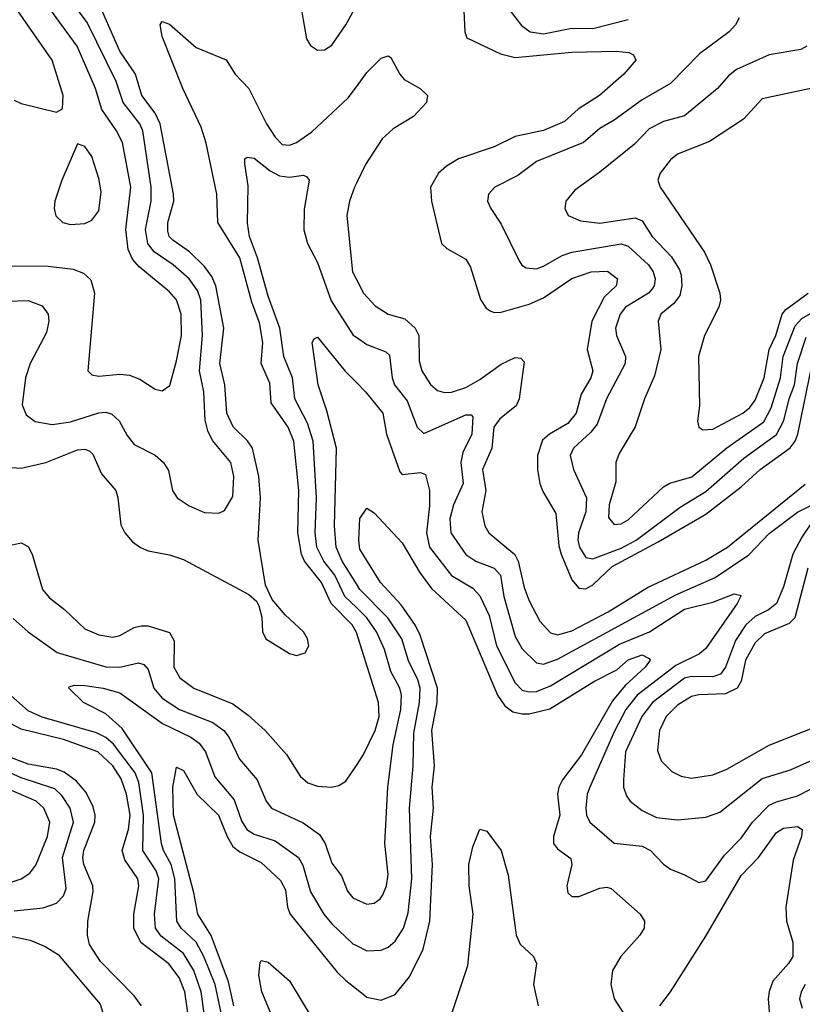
# Model space of a CAD drawing. Header units: inches. Extents: x 1308407 to 1441228, y 959628 to 1036311.
# Tile 188 of 256: x 1319046 to 1321264, y 1023374 to 1026165. Entities that reach past the tile are written whole.
import ezdxf

# ---------------------------------------------------------------- set-up
doc = ezdxf.new("R2010")
doc.units = ezdxf.units.IN
doc.header["$MEASUREMENT"] = 0
doc.layers.add('B3012', color=7, linetype='Continuous')
doc.layers.add('B3022', color=7, linetype='Continuous')

msp = doc.modelspace()

# ---------------------------------------------------------------- linework, layer by layer
at = {"layer": 'B3012', "color": 5}
for points, elevation in [([(1318950, 1025364.7), (1319070, 1025369), (1319110, 1025353.9), (1319126.7, 1025330), (1319128.9, 1025310), (1319121.5, 1025278.5), (1319075.5, 1025190), (1319062.6, 1025150), (1319053, 1025073), (1319064.5, 1025044.5), (1319090, 1025025.6), (1319137.5, 1025017.5), (1319190, 1025025.3), (1319270, 1025050.5), (1319290, 1025052), (1319307, 1025047), (1319327.8, 1025027.8), (1319350, 1024986.3), (1319370, 1024960.7), (1319430.1, 1024930.1), (1319453.8, 1024910), (1319467.1, 1024887.1), (1319479.2, 1024830), (1319491.7, 1024810), (1319526.5, 1024786.5), (1319570, 1024768.4), (1319610, 1024766.2), (1319626.6, 1024773.4), (1319650, 1024813), (1319653, 1024870), (1319643.8, 1024910), (1319592.3, 1024972.3), (1319579.2, 1024999.2), (1319571.5, 1025030), (1319567.2, 1025110), (1319555.3, 1025170), (1319563.9, 1025270), (1319559.2, 1025370), (1319550, 1025397), (1319526.5, 1025430), (1319480.4, 1025470), (1319426.8, 1025506.8), (1319409, 1025530), (1319402.5, 1025570), (1319418.1, 1025650), (1319418.7, 1025690), (1319394.8, 1025850), (1319385.9, 1025870), (1319338.7, 1025930), (1319318.9, 1025990), (1319236.9, 1026156.9), (1319168.3, 1026250)], 2840), ([(1319010, 1024897), (1319050, 1024894.1), (1319119.7, 1024910), (1319210, 1024945.6), (1319230, 1024947.8), (1319243, 1024943), (1319253.3, 1024933.3), (1319277.8, 1024877.8), (1319318.2, 1024830), (1319324.4, 1024810), (1319332.7, 1024732.7), (1319343.5, 1024710), (1319365.2, 1024685.2), (1319388.4, 1024668.4), (1319410, 1024659.8), (1319470, 1024648.2), (1319510, 1024635.3), (1319695.5, 1024535.5), (1319716.5, 1024516.5), (1319723.2, 1024503.2), (1319731.8, 1024471.8), (1319733.7, 1024430), (1319743.1, 1024410), (1319810, 1024368.7), (1319830, 1024363.2), (1319855.1, 1024370), (1319864.8, 1024390), (1319861.8, 1024410), (1319849.8, 1024430), (1319798.3, 1024478.3), (1319761.6, 1024521.6), (1319742.2, 1024562.2), (1319721.2, 1024690), (1319728.7, 1024810), (1319723.5, 1024870), (1319705.2, 1024950), (1319691, 1024971), (1319650.8, 1025010.8), (1319633.2, 1025050), (1319627.4, 1025130), (1319613.1, 1025190), (1319624.7, 1025290), (1319601.7, 1025410), (1319590, 1025436.9), (1319570, 1025464.9), (1319526.7, 1025506.7), (1319479.7, 1025539.7), (1319469.9, 1025550), (1319465.3, 1025565.3), (1319466, 1025590), (1319482.4, 1025650), (1319481.5, 1025670), (1319444.3, 1025870), (1319430, 1025899.7), (1319392.2, 1025950), (1319374.4, 1026010), (1319330, 1026075.9), (1319264.8, 1026224.8)], 2820), ([(1318990, 1025467), (1319126.2, 1025466.2), (1319197.5, 1025457.5), (1319226.8, 1025446.8), (1319247.1, 1025427.1), (1319258.2, 1025390), (1319238.9, 1025170), (1319250, 1025158), (1319270, 1025154.2), (1319330, 1025160.1), (1319357.5, 1025157.5), (1319386.2, 1025146.2), (1319430, 1025118), (1319450, 1025112.9), (1319471.6, 1025128.4), (1319490, 1025197.6), (1319504, 1025270), (1319503.7, 1025330), (1319490, 1025371.1), (1319470, 1025393.9), (1319384.1, 1025464.1), (1319365.8, 1025485.8), (1319353, 1025513), (1319346.3, 1025570), (1319360.4, 1025690), (1319336.8, 1025816.8), (1319320.6, 1025850), (1319278.6, 1025910), (1319260.5, 1025970), (1319209.2, 1026090), (1319121.2, 1026210)], 2860), ([(1319845.8, 1026185.8), (1319858.4, 1026110), (1319870, 1026091.7), (1319890, 1026078.6), (1319910, 1026079.3), (1319930, 1026092.8), (1319970, 1026150.1), (1320000, 1026204.8)], 2820), ([(1319030, 1025936.5), (1319050, 1025927.3), (1319150, 1025902.4), (1319167.5, 1025912.5), (1319168.6, 1025950), (1319137.9, 1026050), (1319040.7, 1026190)], 2880), ([(1320000, 1024427.6), (1319999.2, 1024430), (1319987.8, 1024450), (1319928.1, 1024510), (1319901.1, 1024570), (1319852.5, 1024630), (1319844.3, 1024650), (1319833.6, 1024710), (1319836.9, 1024830), (1319822.6, 1024970), (1319806.4, 1025010), (1319758.5, 1025078.5), (1319755, 1025135), (1319730.3, 1025190), (1319734.8, 1025250), (1319725.7, 1025305.7), (1319703.7, 1025363.7), (1319669.6, 1025489.6), (1319607.3, 1025590), (1319604.4, 1025670), (1319574.5, 1025814.5), (1319560.4, 1025860.4), (1319508.6, 1025970), (1319450, 1026117), (1319444.4, 1026150), (1319450, 1026159.3), (1319470, 1026152.4), (1319546.2, 1026086.2), (1319631, 1026051), (1319656.4, 1026010), (1319695.5, 1025970), (1319745.7, 1025870), (1319770, 1025831.6), (1319790, 1025810.8), (1319810, 1025808.7), (1319830, 1025816.9), (1319873.4, 1025846.6), (1319976.7, 1025943.3), (1320000, 1025974.6)], 2780), ([(1320000, 1024498.4), (1319967.1, 1024530), (1319938.7, 1024590), (1319907.3, 1024630), (1319888.2, 1024670), (1319882.8, 1024710), (1319886.5, 1024810), (1319877.1, 1024970), (1319861, 1025021), (1319825.9, 1025090), (1319819, 1025150), (1319794.7, 1025210), (1319782.7, 1025290), (1319750, 1025380.7), (1319720.1, 1025490), (1319696.7, 1025550), (1319691.5, 1025588.5), (1319693.6, 1025693.6), (1319684.2, 1025755.8), (1319684.2, 1025770), (1319690, 1025775.3), (1319710, 1025772.1), (1319756.1, 1025736.1), (1319782.3, 1025722.3), (1319810, 1025718.3), (1319850, 1025723.7), (1319859.6, 1025719.6), (1319866.4, 1025710), (1319851.9, 1025628.1), (1319850.9, 1025569.1), (1319861, 1025530), (1319890, 1025476.1), (1319928.2, 1025368.2), (1319991, 1025271), (1320000, 1025264.7)], 2760), ([(1320000, 1025701.7), (1319994.3, 1025690), (1319980.1, 1025650), (1319972.5, 1025610), (1319989, 1025450), (1320000, 1025428.8)], 2780), ([(1320000, 1024565.6), (1319960.1, 1024630), (1319942.3, 1024670), (1319937.8, 1024730), (1319943.9, 1024950), (1319916.4, 1025056.4), (1319891.4, 1025130), (1319874.7, 1025250), (1319880.1, 1025259.9), (1319890, 1025265.3), (1319968.5, 1025168.5), (1320000, 1025136.2)], 2740), ([(1318990, 1024669), (1319050, 1024682.3), (1319070, 1024671.5), (1319081.2, 1024650), (1319110.2, 1024550), (1319130, 1024526), (1319173, 1024493), (1319230, 1024438.4), (1319270, 1024420.9), (1319310, 1024414.8), (1319330, 1024419.6), (1319370, 1024441.7), (1319390, 1024447.3), (1319410, 1024446.4), (1319470, 1024428), (1319484, 1024404), (1319482.5, 1024330), (1319499.2, 1024299.2), (1319539.3, 1024270), (1319650, 1024226.2), (1319693.3, 1024193.3), (1319741.9, 1024150), (1319802.1, 1024082.1), (1319840.8, 1024020.8), (1319861.9, 1024001.9), (1319890, 1023992.6), (1319929.9, 1023990.1), (1319950, 1023994), (1319970, 1024006.5), (1320000, 1024051.2)], 2780), ([(1319027.2, 1024467.2), (1319070, 1024430.1), (1319151.6, 1024371.6), (1319290, 1024331.1), (1319330, 1024330.1), (1319382.3, 1024342.3), (1319397.7, 1024337.7), (1319410, 1024323.2), (1319425.9, 1024270), (1319450, 1024242.2), (1319499, 1024210), (1319593.3, 1024173.3), (1319624, 1024150), (1319639.6, 1024130), (1319668.7, 1024068.7), (1319718.6, 1024010), (1319744.2, 1023950), (1319759.3, 1023930), (1319849, 1023889), (1319895.3, 1023855.3), (1319911.9, 1023830), (1319930, 1023774.6), (1319957.9, 1023737.9), (1319975.2, 1023695.2), (1319990, 1023676), (1320000, 1023671.6)], 2760), ([(1319568.4, 1023348.4), (1319559.8, 1023410), (1319539.5, 1023470), (1319510, 1023518.5), (1319446.9, 1023566.9), (1319430.9, 1023590), (1319428.2, 1023630), (1319439.7, 1023730), (1319432.6, 1023752.6), (1319395.1, 1023810), (1319396.9, 1023910), (1319383.1, 1024003.1), (1319372.8, 1024030), (1319311.8, 1024111.8), (1319290, 1024130.8), (1319263.4, 1024143.4), (1319110, 1024188.4), (1319070, 1024206.1), (1318970, 1024293.9)], 2760), ([(1319616.7, 1023350), (1319599.7, 1023430), (1319567.5, 1023510), (1319546.3, 1023550), (1319503.5, 1023590), (1319490.9, 1023610), (1319485.1, 1023730), (1319475.1, 1023770), (1319453.5, 1023810), (1319447.6, 1023830), (1319420.4, 1024030), (1319336.1, 1024156.1), (1319290, 1024197.3), (1319226.9, 1024230), (1319185.1, 1024270), (1319186.3, 1024273.7), (1319201.1, 1024278.9), (1319230, 1024277.6), (1319282.4, 1024270), (1319330, 1024257.2), (1319450.5, 1024170.5), (1319531.3, 1024131.3), (1319554.7, 1024114.7), (1319572.3, 1024090), (1319598.8, 1024018.8), (1319653.8, 1023953.8), (1319674.1, 1023894.1), (1319689.2, 1023870), (1319710, 1023856.7), (1319770, 1023837.3), (1319835.8, 1023790), (1319848.3, 1023768.3), (1319870, 1023692.7), (1319907.5, 1023630), (1319930, 1023602.7), (1319990, 1023545.8), (1320000, 1023540.8)], 2740), ([(1319528.3, 1023310), (1319513.7, 1023410), (1319497.4, 1023450), (1319468.6, 1023488.6), (1319389.6, 1023549.6), (1319369.6, 1023590), (1319369, 1023630), (1319383.7, 1023710), (1319380.8, 1023730), (1319344.1, 1023784.1), (1319336.1, 1023810), (1319354, 1023870), (1319358.6, 1023910), (1319348.2, 1023970), (1319333.4, 1024013.4), (1319309.4, 1024050), (1319267.3, 1024090), (1319170, 1024124.6), (1319050, 1024153.9), (1319020.1, 1024170)], 2780), ([(1319391.1, 1023370), (1319370, 1023398.5), (1319275.1, 1023495.1), (1319244.1, 1023544.1), (1319238, 1023570), (1319238.9, 1023610), (1319254.4, 1023694.4), (1319253.4, 1023710), (1319228, 1023770), (1319224.9, 1023790), (1319227.7, 1023810), (1319258.4, 1023890), (1319259.5, 1023910), (1319254.1, 1023934.1), (1319234.4, 1023974.4), (1319207.1, 1024007.1), (1319171.9, 1024031.9), (1319150, 1024040.7), (1319070, 1024054.8), (1319010, 1024077.8)], 2820), ([(1319030, 1023639.5), (1319112.5, 1023647.5), (1319150, 1023660.8), (1319170, 1023681.6), (1319177.6, 1023702.4), (1319167.6, 1023790), (1319198.8, 1023890), (1319188.9, 1023930), (1319165.7, 1023965.7), (1319145.1, 1023985.1), (1319050, 1024016.2), (1318970, 1024051.9)], 2840), ([(1319653.1, 1023370), (1319637.8, 1023437.8), (1319588.9, 1023568.9), (1319551, 1023630), (1319539.3, 1023690), (1319481.8, 1023910), (1319479.7, 1023990), (1319490, 1024046.4), (1319510, 1024037.2), (1319549.1, 1023969.1), (1319609.4, 1023910), (1319633.4, 1023850), (1319650, 1023821.5), (1319670, 1023805.9), (1319730, 1023776.2), (1319784.8, 1023724.8), (1319798.8, 1023698.8), (1319805.1, 1023650), (1319812.2, 1023630), (1319945.7, 1023465.7), (1319970, 1023441.4), (1320000, 1023417.8)], 2720), ([(1318890, 1023675.7), (1319050, 1023730.1), (1319074.2, 1023745.8), (1319091.7, 1023768.3), (1319125.1, 1023850), (1319131, 1023890), (1319114.2, 1023930), (1319092.1, 1023950), (1318950, 1024011.8)], 2860), ([(1318468, 1023330), (1318473.6, 1023386.4), (1318488.9, 1023430), (1318510, 1023448.9), (1318550, 1023460.7), (1318650, 1023474.5), (1318770, 1023484.6), (1318810, 1023498.7), (1318930, 1023558.2), (1318990, 1023567.7), (1319030, 1023565.8), (1319075.8, 1023555.8), (1319118.5, 1023538.5), (1319155.1, 1023515.1), (1319274.3, 1023374.3), (1319281.3, 1023350)], 2820), ([(1319782.5, 1023290), (1319732.1, 1023410), (1319723.5, 1023456.5), (1319726.9, 1023493.1), (1319730, 1023498.4), (1319750, 1023493.4), (1319810, 1023441.1), (1319881.8, 1023321.8)], 2680)]:
    msp.add_lwpolyline(points, dxfattribs=dict(at, elevation=elevation))
at = {"layer": 'B3012', "color": 5, "elevation": 2880}
msp.add_lwpolyline([(1319210, 1025813.2), (1319164.9, 1025710), (1319145.8, 1025650), (1319144, 1025630), (1319148.4, 1025608.4), (1319168, 1025590), (1319190, 1025584.5), (1319230, 1025586.7), (1319250, 1025596.1), (1319270, 1025623.1), (1319276.4, 1025676.4), (1319270, 1025715.1), (1319250, 1025777), (1319230, 1025805.1)], close=True, dxfattribs=at)
at = {"layer": 'B3022', "color": 5}
for points, elevation in [([(1320302.3, 1026230), (1320306.9, 1026130), (1320313, 1026113), (1320408, 1026068), (1320450, 1026058), (1320610, 1026072.5), (1320735.7, 1026075.7), (1320772.1, 1026072.1), (1320784.9, 1026064.9), (1320791.5, 1026050), (1320758, 1026010), (1320688.7, 1025950), (1320628.8, 1025911.2), (1320590, 1025876.4), (1320530, 1025850.3), (1320450, 1025833.6), (1320390, 1025804.5), (1320289.2, 1025770), (1320255.2, 1025750), (1320232.5, 1025730), (1320210.1, 1025690), (1320212.7, 1025650), (1320241.5, 1025530), (1320256.1, 1025516.1), (1320310, 1025486), (1320323.1, 1025463.1), (1320351.5, 1025371.5), (1320367.3, 1025347.3), (1320379.4, 1025339.4), (1320390, 1025335), (1320410, 1025335.9), (1320490, 1025358.5), (1320530, 1025376.4), (1320610, 1025431.6), (1320665.7, 1025450), (1320711.8, 1025451.8), (1320740.2, 1025430), (1320736.3, 1025410), (1320702.1, 1025377.9), (1320667.3, 1025310), (1320654.1, 1025230), (1320670.1, 1025170), (1320664.6, 1025150), (1320636.9, 1025103.1), (1320623, 1025050), (1320599.5, 1025020.5), (1320547.2, 1024990), (1320526.9, 1024973.1), (1320513.4, 1024930), (1320513.6, 1024890), (1320520.1, 1024850), (1320527.9, 1024827.9), (1320564.9, 1024764.9), (1320573.4, 1024673.4), (1320579.8, 1024650), (1320610, 1024577), (1320630, 1024553.6), (1320650, 1024551.8), (1320670, 1024562.6), (1320724.6, 1024615.4), (1320855.4, 1024684.6), (1320990, 1024763.3), (1321090, 1024841), (1321143.7, 1024890), (1321229.1, 1024950.9), (1321243.5, 1024970), (1321251, 1024990), (1321291.6, 1025188.4)], 2820), ([(1321084.6, 1026170), (1321074.4, 1026150), (1321056.5, 1026130), (1320971.9, 1026068.1), (1320890, 1025984.3), (1320810, 1025938), (1320730, 1025879.6), (1320690, 1025856.7), (1320643.8, 1025816.2), (1320510, 1025762.8), (1320457, 1025723), (1320391.8, 1025690), (1320374.3, 1025670), (1320371.6, 1025650), (1320380.9, 1025630), (1320410, 1025585.3), (1320461.3, 1025481.3), (1320468.9, 1025468.9), (1320481.2, 1025461.2), (1320510, 1025458.9), (1320530, 1025465.8), (1320583.2, 1025496.8), (1320610, 1025505.8), (1320750, 1025529.7), (1320770, 1025523), (1320827.7, 1025470), (1320841.1, 1025450), (1320846.3, 1025430), (1320843.9, 1025410), (1320838.2, 1025401.8), (1320827.8, 1025390), (1320762.7, 1025350), (1320747, 1025330), (1320734.2, 1025290), (1320737, 1025270), (1320762.1, 1025210), (1320761.5, 1025190), (1320708.8, 1025090), (1320681.8, 1025018.2), (1320664.3, 1024995.7), (1320614.8, 1024950), (1320606, 1024930), (1320615, 1024890), (1320651.6, 1024810), (1320650.1, 1024769.9), (1320629.5, 1024710.5), (1320627.9, 1024690), (1320632, 1024670), (1320650, 1024640.4), (1320670, 1024637), (1320750, 1024667.1), (1320792.6, 1024690), (1320917.2, 1024782.8), (1320990, 1024827.4), (1321097.5, 1024922.5), (1321190.7, 1024989.3), (1321211.1, 1025028.9), (1321225.9, 1025090), (1321241.3, 1025130), (1321249.5, 1025190), (1321274.7, 1025265.3)], 2840), ([(1320435.4, 1026190), (1320467.9, 1026147.9), (1320492.2, 1026130), (1320530, 1026124.9), (1320610, 1026140.6), (1320670, 1026139.4), (1320770, 1026165.3)], 2840), ([(1321276.1, 1026090), (1321259.4, 1026080.6), (1321170, 1026065.2), (1321076.7, 1026023.3), (1321054.3, 1026005.7), (1321023, 1025970), (1320930, 1025892.2), (1320870, 1025876.3), (1320830, 1025855.5), (1320788.1, 1025811.9), (1320690, 1025732.5), (1320618.6, 1025681.4), (1320593.4, 1025650), (1320590.2, 1025630), (1320600.3, 1025610), (1320635.1, 1025595.1), (1320690, 1025588.5), (1320790, 1025602.7), (1320810, 1025594.3), (1320838.5, 1025550), (1320892.8, 1025492.8), (1320915.7, 1025455.7), (1320920.3, 1025440.3), (1320922.3, 1025410), (1320916.8, 1025383.2), (1320899.9, 1025360.1), (1320863, 1025330), (1320855.1, 1025310), (1320862.4, 1025230), (1320844.7, 1025155.3), (1320816.6, 1025090), (1320789.6, 1025010.4), (1320744.3, 1024935.7), (1320735.3, 1024910), (1320734.7, 1024854.7), (1320716, 1024790), (1320714.1, 1024754.1), (1320730, 1024734.2), (1320750, 1024736.3), (1320770, 1024747), (1320870, 1024841.1), (1320888.6, 1024851.4), (1320950.6, 1024869.4), (1321050, 1024951.4), (1321154.6, 1025025.4), (1321175.5, 1025064.5), (1321202, 1025150), (1321209.5, 1025210), (1321243.1, 1025296.9), (1321262.6, 1025317.4), (1321313, 1025347)], 2860), ([(1320000, 1025974.6), (1320030, 1026015), (1320070, 1026055.5), (1320090, 1026062), (1320098, 1026058), (1320123.2, 1026010), (1320135.5, 1025995.5), (1320180.4, 1025970), (1320201.3, 1025950), (1320198.7, 1025930), (1320162, 1025890), (1320104.2, 1025855.8), (1320072.7, 1025827.3), (1320025.7, 1025754.3), (1320000, 1025701.7)], 2780), ([(1321323, 1025977), (1321150, 1025940.7), (1321097.3, 1025882.7), (1321000.1, 1025819.9), (1320910, 1025784), (1320890, 1025767.6), (1320860.7, 1025730), (1320854.4, 1025710), (1320860.7, 1025690), (1320986.1, 1025506.1), (1321003.1, 1025470), (1321029.4, 1025390), (1321031.7, 1025370), (1321027.2, 1025350), (1320986.4, 1025270), (1320969.5, 1025210), (1320971.8, 1025070), (1320966.5, 1025026.5), (1320970.2, 1025010.2), (1320982, 1025002), (1321010, 1025003.9), (1321095.3, 1025050), (1321114.4, 1025065.6), (1321130, 1025086.4), (1321155.1, 1025150), (1321169.9, 1025230), (1321188.2, 1025270), (1321206.2, 1025330), (1321217, 1025343), (1321279.9, 1025390)], 2880), ([(1320000, 1025428.8), (1320020.1, 1025390), (1320053.6, 1025353.6), (1320090, 1025330.1), (1320136.9, 1025316.9), (1320166.5, 1025290), (1320176.8, 1025270), (1320177.8, 1025197.8), (1320185, 1025170), (1320210, 1025131.1), (1320230, 1025113.9), (1320250, 1025108), (1320269.1, 1025109.1), (1320310, 1025122), (1320350, 1025145.1), (1320410, 1025188.8), (1320450, 1025207.3), (1320465.5, 1025205.5), (1320475.1, 1025195.1), (1320461.5, 1025090), (1320453.1, 1025070), (1320406.6, 1025033.4), (1320389.8, 1025010), (1320383.5, 1024950), (1320357.4, 1024890), (1320367, 1024830), (1320355.5, 1024770), (1320363.9, 1024730), (1320375.3, 1024710), (1320449.3, 1024649.3), (1320458.1, 1024630), (1320475.1, 1024555.1), (1320490, 1024518), (1320520.1, 1024460.1), (1320550, 1024426.7), (1320570, 1024421.2), (1320610, 1024432.9), (1320713.7, 1024486.3), (1320824.4, 1024555.6), (1320990, 1024632.6), (1321051.9, 1024670), (1321271.8, 1024848.2)], 2780), ([(1320000, 1025264.7), (1320030, 1025243.8), (1320083.5, 1025223.5), (1320093.8, 1025213.8), (1320101.3, 1025150), (1320107.8, 1025130), (1320144.1, 1025084.1), (1320171.8, 1025010), (1320190, 1024992.6), (1320193.1, 1024993.1), (1320310, 1025045.3), (1320324.9, 1025044.9), (1320330, 1025039.1), (1320327, 1024990), (1320301.8, 1024938.2), (1320295.6, 1024910), (1320302.2, 1024850), (1320275.2, 1024790), (1320264.8, 1024750), (1320267.8, 1024710), (1320310, 1024649.1), (1320338.4, 1024630), (1320390, 1024610.1), (1320408.3, 1024590), (1320417.7, 1024530), (1320450, 1024416.9), (1320470, 1024382), (1320510, 1024342.1), (1320530, 1024338.5), (1320570, 1024352.6), (1320905.5, 1024534.5), (1321016.6, 1024583.4), (1321112.1, 1024647.9), (1321170, 1024708.3), (1321250, 1024769), (1321290, 1024789.2)], 2760), ([(1320000, 1025136.2), (1320025.5, 1025110), (1320074.8, 1025050), (1320085.4, 1024990), (1320123.2, 1024883.2), (1320130, 1024875.3), (1320181.8, 1024881.8), (1320196.2, 1024876.2), (1320206.9, 1024830), (1320207.1, 1024787.1), (1320198.4, 1024710), (1320207.5, 1024670), (1320269.1, 1024589.1), (1320330, 1024553.7), (1320350, 1024532.1), (1320375.9, 1024475.9), (1320397.4, 1024390), (1320450, 1024285), (1320470, 1024264.7), (1320490, 1024259.7), (1320510, 1024261.2), (1320550, 1024276.7), (1320745.4, 1024394.6), (1320830.1, 1024429.9), (1320930, 1024493.9), (1321010, 1024513.7), (1321070, 1024538), (1321090, 1024533), (1321079.1, 1024510), (1320990, 1024382.8), (1320972.3, 1024367.7), (1320905.3, 1024334.7), (1320795.7, 1024250), (1320763, 1024210), (1320730, 1024146.8), (1320661, 1023990), (1320654, 1023970), (1320650.1, 1023930), (1320652, 1023910), (1320661.3, 1023890), (1320730, 1023831), (1320810, 1023822.5), (1320833.7, 1023810), (1320870, 1023771.2), (1320890, 1023757.5), (1320930, 1023741.6), (1320970, 1023719), (1320990, 1023723.9), (1321042.7, 1023797.3), (1321090, 1023845.1), (1321122.1, 1023890), (1321170, 1023938.7), (1321190, 1023948.4), (1321250, 1023965.1), (1321370, 1024026.4)], 2740), ([(1320000, 1023417.8), (1320030, 1023394.1), (1320070, 1023385.8), (1320110, 1023402.3), (1320150, 1023451.7), (1320189.1, 1023530.9), (1320208, 1023610), (1320216, 1023770), (1320210.2, 1023849.8), (1320218.9, 1023930), (1320215.1, 1023990), (1320221.4, 1024050), (1320214.1, 1024150), (1320229.2, 1024230), (1320229.7, 1024270), (1320180.5, 1024420.5), (1320167.7, 1024447.7), (1320126.4, 1024506.4), (1320068.7, 1024570), (1320010, 1024664.4), (1320006.6, 1024690), (1320010, 1024750.7), (1320030, 1024780.4), (1320050, 1024767.2), (1320130, 1024681.8), (1320179, 1024599), (1320212.5, 1024552.5), (1320310, 1024462.8), (1320400.2, 1024250), (1320420.4, 1024220.4), (1320443.3, 1024203.3), (1320470, 1024197), (1320490, 1024197.8), (1320548.2, 1024211.8), (1320675, 1024290), (1320738.3, 1024321.7), (1320770, 1024350.1), (1320810, 1024365.1), (1320830, 1024354.6), (1320832, 1024350), (1320818.1, 1024330), (1320761.8, 1024278.2), (1320725.5, 1024234.5), (1320638.3, 1024081.7), (1320584.4, 1024010), (1320573.4, 1023990), (1320569.7, 1023970), (1320576.2, 1023910), (1320558.1, 1023850), (1320558.2, 1023830), (1320570, 1023815), (1320607.3, 1023787.3), (1320610.6, 1023770), (1320596.4, 1023710), (1320598.9, 1023690), (1320610, 1023679.8), (1320630, 1023679.5), (1320690, 1023703.1), (1320710, 1023705.9), (1320722.3, 1023702.3), (1320804, 1023630), (1320816.5, 1023610), (1320815.6, 1023590), (1320802.7, 1023570), (1320749.5, 1023510), (1320725.6, 1023470), (1320720.7, 1023430), (1320730.1, 1023390), (1320762, 1023342)], 2720), ([(1321296.9, 1024750), (1321262, 1024698), (1321236.4, 1024650), (1321210, 1024557.1), (1321190.5, 1024510), (1321167.6, 1024492.4), (1321130, 1024473.3), (1321103.8, 1024450), (1321074.5, 1024405.5), (1321046.1, 1024330), (1321031.5, 1024310), (1321010, 1024302.7), (1320950, 1024303.5), (1320930, 1024299), (1320839.2, 1024230), (1320808.5, 1024190), (1320762.5, 1024090), (1320756.8, 1024010), (1320757.2, 1023990), (1320765, 1023965), (1320776.2, 1023950), (1320810, 1023923.5), (1320850, 1023904.1), (1320910, 1023897.3), (1320990, 1023904.7), (1321030, 1023918.5), (1321150, 1024014.4), (1321230, 1024038.7), (1321348.5, 1024091.5)], 2760), ([(1321279.2, 1024610), (1321242.6, 1024470), (1321226.7, 1024453.3), (1321156.2, 1024423.8), (1321130, 1024399), (1321103, 1024350), (1321090, 1024290), (1321079, 1024270), (1321046.2, 1024253.8), (1320970, 1024251.6), (1320950, 1024246.8), (1320910, 1024222), (1320877.4, 1024190), (1320859, 1024150), (1320853.5, 1024093.5), (1320863.8, 1024063.8), (1320893.6, 1024033.6), (1320920.7, 1024020.7), (1320950, 1024015.5), (1321010, 1024024.3), (1321050, 1024040.8), (1321170, 1024108.9), (1321310, 1024164.7)], 2780), ([(1320000, 1023540.8), (1320030, 1023525.9), (1320070, 1023527.5), (1320090, 1023536.1), (1320110, 1023552.9), (1320133.8, 1023590), (1320146.7, 1023633.3), (1320157.5, 1023730), (1320150.6, 1023930), (1320161, 1024050), (1320162.7, 1024142.7), (1320178.5, 1024230), (1320180.6, 1024270), (1320173.9, 1024293.9), (1320147.4, 1024347.4), (1320129, 1024410), (1320089, 1024470), (1320009.7, 1024550), (1320000, 1024565.6)], 2740), ([(1320000, 1023671.6), (1320030, 1023658.3), (1320050, 1023661), (1320067.2, 1023672.8), (1320075.3, 1023684.7), (1320085.7, 1023710), (1320090, 1023742), (1320080.8, 1023830), (1320089.5, 1023990), (1320104, 1024110), (1320125.7, 1024210), (1320127.5, 1024250), (1320122.9, 1024270), (1320097.4, 1024317.4), (1320079.6, 1024379.6), (1320056.7, 1024430), (1320029.7, 1024470), (1320000, 1024498.4)], 2760), ([(1320000, 1024051.2), (1320019.6, 1024080.4), (1320053.2, 1024150), (1320064.2, 1024190), (1320062.5, 1024230), (1320000, 1024427.6)], 2780), ([(1320860.2, 1023370), (1320890, 1023409.3), (1320990, 1023567.5), (1321090, 1023739.3), (1321139.2, 1023790), (1321190, 1023860.9), (1321210, 1023873.9), (1321250, 1023878.6), (1321263.2, 1023870), (1321260.9, 1023850), (1321237.3, 1023782.7), (1321216.6, 1023650), (1321219.1, 1023610), (1321236.5, 1023550), (1321236.6, 1023510), (1321224.4, 1023490), (1321180.1, 1023439.9), (1321169.4, 1023410.6), (1321167.2, 1023390), (1321171.4, 1023330)], 2720), ([(1320211, 1023169), (1320316, 1023484), (1320331, 1023630), (1320319.2, 1023710), (1320318.3, 1023770), (1320330, 1023820.3), (1320350, 1023871), (1320370, 1023864.9), (1320410.2, 1023810), (1320430, 1023740.7), (1320453, 1023570), (1320464.5, 1023544.5), (1320501.5, 1023510), (1320510.1, 1023490.1), (1320501.7, 1023430), (1320514.9, 1023370)], 2680), ([(1321271.3, 1023430), (1321260.1, 1023410), (1321255.8, 1023390), (1321263.1, 1023363.1)], 2740)]:
    msp.add_lwpolyline(points, dxfattribs=dict(at, elevation=elevation))

doc.saveas('drawing.dxf')
